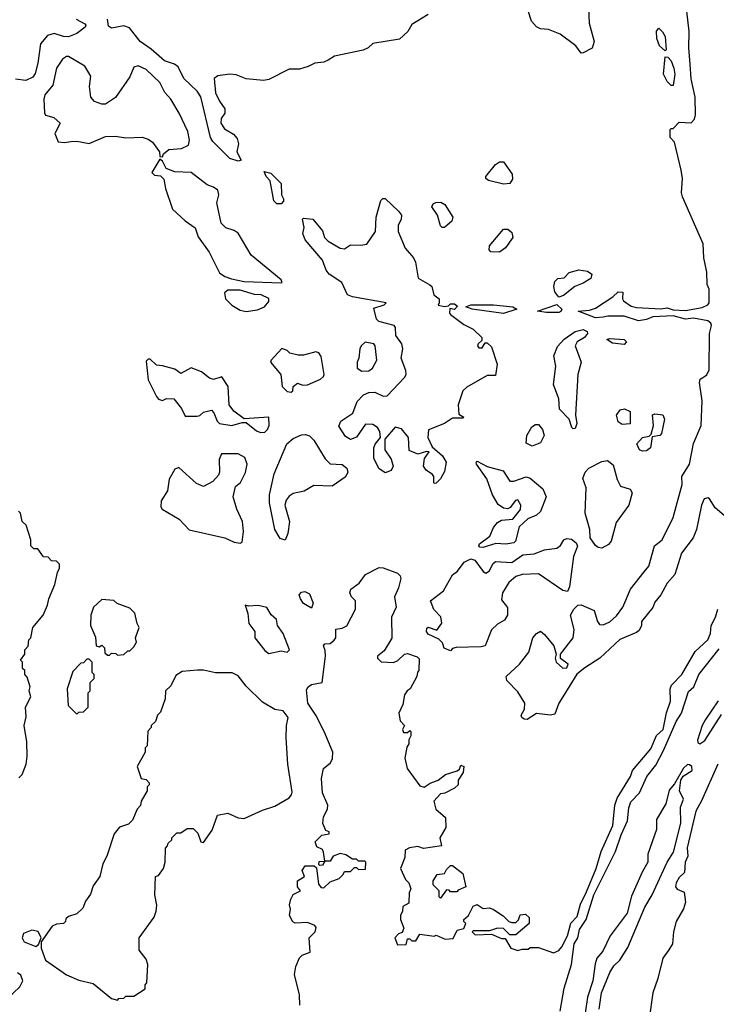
# Model space of a CAD drawing. Extents: x 2380107 to 2585170, y 384273 to 546161.
# Tile 239 of 256: x 2515066 to 2518476, y 467689 to 472512. Entities that reach past the tile are written whole.
import ezdxf

# ---------------------------------------------------------------- set-up
doc = ezdxf.new("R2010")
doc.units = 0

msp = doc.modelspace()

# ---------------------------------------------------------------- linework, layer by layer
at = {"layer": '0CON05XD'}
for points in [[(2517847.1, 472647.1), (2517853.2, 472495), (2517878.1, 472405), (2517867.6, 472372.4), (2517825, 472350), (2517815, 472348.8), (2517788.6, 472385), (2517711, 472441), (2517655, 472463.5), (2517615, 472466.9), (2517595, 472476.5), (2517571.6, 472505), (2517555.3, 472555)], [(2517724.2, 469195), (2517705.8, 469165), (2517685, 469110), (2517665, 469106), (2517595, 469113.3), (2517550, 469085), (2517535, 469086.7), (2517523.6, 469093.6), (2517520, 469105), (2517536.2, 469135), (2517538.8, 469165), (2517505, 469220), (2517451.2, 469275), (2517446.7, 469295), (2517513.3, 469355), (2517558, 469415), (2517578.6, 469485), (2517595, 469506.2), (2517615, 469516.7), (2517635, 469501.2), (2517680, 469445), (2517692.5, 469405), (2517687.5, 469385), (2517692.5, 469365), (2517725, 469336.7), (2517745, 469337.5), (2517750, 469355), (2517713.3, 469383.3), (2517712.5, 469405), (2517775.7, 469485), (2517780, 469525), (2517762.5, 469595), (2517778.8, 469625), (2517797.5, 469645), (2517815, 469646), (2517878.3, 469618.3), (2517894.1, 469564.1), (2517905, 469550), (2517921.7, 469548.3), (2517955, 469562.5), (2517987.7, 469592.3), (2518018, 469635), (2518056.4, 469723.6), (2518122.1, 469807.9), (2518145.8, 469835), (2518173.8, 469935), (2518211.2, 469965), (2518265.5, 470074.5), (2518309.4, 470235), (2518307.8, 470275), (2518344.7, 470335.3), (2518363.7, 470436.3), (2518401.9, 470525), (2518406.4, 470645), (2518394.4, 470735.6), (2518397.7, 470752.3), (2518428.3, 470771.7), (2518440.8, 470795), (2518442.5, 470975), (2518452, 471015), (2518450, 471025), (2518435, 471036.5), (2518365, 471050), (2518325, 471044.7), (2518265, 471061.8), (2518165, 471056.9), (2518135, 471044), (2518095, 471037.5), (2518025, 471059.4), (2517945, 471060.6), (2517922.5, 471055), (2517885, 471051.2), (2517800, 471085), (2517855, 471090), (2517885, 471099.2), (2517970, 471155), (2517995, 471180), (2518018.3, 471178.3), (2518017.5, 471145), (2518022.5, 471135), (2518058.7, 471108.7), (2518085, 471101.9), (2518204.6, 471095.4), (2518235, 471100.4), (2518265, 471091.2), (2518325, 471087.5), (2518407.4, 471102.6), (2518433.8, 471115), (2518441.2, 471125), (2518441.7, 471191.7), (2518432, 471215), (2518430, 471275), (2518414.2, 471345), (2518412.5, 471415), (2518310, 471645), (2518306, 471665), (2518310, 471735), (2518303.8, 471775), (2518271.7, 471911.7), (2518250, 471935), (2518250, 471975), (2518255, 471980), (2518265, 471980), (2518295, 472010), (2518353, 472007), (2518368.8, 472025), (2518373.9, 472046.1), (2518372.3, 472132.3), (2518352.3, 472222.3), (2518348, 472295), (2518340.8, 472375), (2518342.5, 472455), (2518326.4, 472596.4)], [(2515342.5, 472515), (2515385, 472492.5), (2515390, 472485), (2515386.2, 472475), (2515345.5, 472444.5), (2515305, 472428.1), (2515279.7, 472429.7), (2515235, 472444), (2515202.5, 472435), (2515166.7, 472393.3), (2515155, 472300), (2515141.7, 472248.3), (2515129.5, 472230.5), (2515095, 472213.8), (2515045, 472221.2)], [(2517065, 472538.1), (2516985, 472488.8), (2516965.8, 472454.2), (2516925, 472416.7), (2516795, 472395.8), (2516772, 472375), (2516746.7, 472363.3), (2516606.1, 472333.9), (2516575, 472313.8), (2516555, 472304), (2516510.3, 472299.7), (2516477.6, 472282.4), (2516435, 472270), (2516385, 472270), (2516285, 472220), (2516260, 472215), (2516175, 472222), (2516125, 472242), (2516095, 472245.8), (2516035, 472236.7), (2516017.5, 472225), (2516024.5, 472154.5), (2516043, 472113), (2516070, 472075), (2516070, 472055), (2516051.4, 472028.6), (2516050, 472005), (2516067.9, 471977.9), (2516111.7, 471951.7), (2516130, 471930), (2516136, 471905), (2516128.8, 471865), (2516150, 471825), (2516135, 471820), (2516095, 471832), (2516010.5, 471915), (2516000.5, 471935), (2515952.9, 472135), (2515935, 472162), (2515869.2, 472225), (2515841.7, 472281.7), (2515823.9, 472293.9), (2515775, 472310), (2515708.5, 472368.5), (2515654.7, 472404.7), (2515602.7, 472472.7), (2515575, 472482), (2515515, 472471.1), (2515500.7, 472480.7), (2515495.8, 472515)], [(2518225, 472360), (2518197.5, 472385), (2518185, 472420), (2518183.6, 472456.4), (2518195, 472470), (2518213, 472453), (2518225, 472430), (2518230, 472365), (2518225, 472360)], [(2515765, 471840), (2515770, 471855), (2515795, 471876.7), (2515858.3, 471881.7), (2515891.7, 471898.3), (2515897.7, 471922.3), (2515888.6, 471965), (2515845.8, 472055), (2515805, 472123.8), (2515775.4, 472155.4), (2515751.4, 472205), (2515685, 472268.6), (2515645, 472286.2), (2515625, 472280), (2515605, 472232.5), (2515535, 472130.8), (2515485, 472098.8), (2515468.3, 472098.3), (2515432.2, 472112.2), (2515413.1, 472133.1), (2515407.5, 472185), (2515413.8, 472235), (2515384.2, 472284.2), (2515305, 472332.5), (2515295, 472332.5), (2515275, 472319.2), (2515245.5, 472275), (2515227.9, 472192.1), (2515188.9, 472145), (2515183.7, 472123.7), (2515186.4, 472056.4), (2515192.5, 472045), (2515232.7, 472032.7), (2515263.3, 472005), (2515237.5, 471955), (2515253.6, 471913.6), (2515285, 471910), (2515316.4, 471916.4), (2515345, 471917.5), (2515405, 471906), (2515485, 471940), (2515535, 471941.2), (2515585, 471933.3), (2515665, 471936.7), (2515695, 471926.7), (2515715, 471912.5), (2515750, 471865), (2515751.7, 471841.7), (2515765, 471840)], [(2518265, 472190), (2518255, 472190), (2518235, 472210), (2518217.5, 472245), (2518225, 472330), (2518238.3, 472328.3), (2518255, 472310), (2518267.5, 472275), (2518272.5, 472245), (2518265, 472190)], [(2516345, 471223.3), (2516350, 471225), (2516345, 471237.5), (2516198.8, 471358.8), (2516135, 471466.2), (2516115, 471480), (2516075, 471493.3), (2516052.5, 471515), (2516031.2, 471615), (2516040, 471655), (2516035, 471676.7), (2516015, 471691.2), (2515982.7, 471702.7), (2515905, 471763.8), (2515825, 471766.7), (2515783.3, 471783.3), (2515765, 471820), (2515751.7, 471828.3), (2515713, 471763), (2515725, 471750), (2515755, 471747.5), (2515770.7, 471730.7), (2515778.8, 471685), (2515813.5, 471583.5), (2515875, 471526.7), (2515925, 471492.5), (2515939.3, 471449.3), (2515993.6, 471373.6), (2516043, 471273), (2516070, 471255), (2516103.3, 471243.3), (2516165, 471230.4), (2516345, 471223.3)], [(2517435, 471706), (2517360, 471725), (2517347.5, 471735), (2517347.5, 471745), (2517395, 471803.3), (2517415, 471816.2), (2517435, 471816.2), (2517476, 471755), (2517478.3, 471731.7), (2517465, 471710), (2517435, 471706)], [(2516345, 471610), (2516325, 471610), (2516310, 471625), (2516292.5, 471722.5), (2516272.5, 471745), (2516261.7, 471768.3), (2516295, 471760), (2516345, 471710), (2516347.5, 471655), (2516357.5, 471635), (2516357, 471623), (2516345, 471610)], [(2517095, 470240), (2517092.5, 470245), (2517092.5, 470275), (2517086.7, 470285), (2517055, 470306.2), (2517042, 470325), (2517047, 470363), (2517070, 470395), (2517056.7, 470396.7), (2517015, 470384), (2516972.3, 470402.3), (2516969.4, 470465), (2516935, 470508), (2516903.9, 470516.1), (2516853, 470457), (2516854, 470405), (2516885, 470360), (2516894, 470326), (2516885, 470303.3), (2516855, 470293.3), (2516824.2, 470314.2), (2516800, 470365), (2516798.8, 470415), (2516806.4, 470433.6), (2516832.5, 470465), (2516828.8, 470495), (2516816.7, 470515), (2516795, 470528.8), (2516758.3, 470531.7), (2516715, 470466.7), (2516685, 470456.2), (2516660, 470470), (2516628.3, 470521.7), (2516637.5, 470545), (2516696.2, 470585), (2516717.9, 470642.1), (2516748, 470675), (2516775, 470685.5), (2516805, 470688.1), (2516845, 470668.8), (2516865, 470670), (2516950.3, 470759.7), (2516957.5, 470775), (2516955.9, 470794.1), (2516932.5, 470855), (2516940.6, 470900.6), (2516937.1, 470925), (2516907.5, 470965), (2516906.2, 471005), (2516898.8, 471015), (2516823.8, 471033.8), (2516811.9, 471045), (2516800, 471100), (2516850, 471115), (2516860, 471125), (2516695, 471154.3), (2516670, 471165), (2516642.5, 471225), (2516581.2, 471265), (2516566.7, 471285), (2516547.5, 471335), (2516463.9, 471433.9), (2516452.5, 471465), (2516457.5, 471495), (2516450, 471535), (2516455, 471540), (2516500, 471535), (2516548.3, 471478.3), (2516557.5, 471445), (2516575, 471427.5), (2516635, 471392.5), (2516655, 471390), (2516685, 471410), (2516735, 471407.5), (2516765, 471412.5), (2516807.5, 471475), (2516810, 471545), (2516833, 471627), (2516843, 471637), (2516855, 471636.7), (2516920.8, 471575), (2516934.2, 471555), (2516934, 471535), (2516918.8, 471505), (2516919.2, 471475), (2516953.1, 471393.1), (2516993.8, 471345), (2517003.3, 471325), (2517016.4, 471246.4), (2517074, 471214), (2517083.3, 471205), (2517092.5, 471165), (2517120, 471145), (2517120, 471125), (2517113.6, 471113.6), (2517145, 471107.5), (2517165, 471110), (2517175, 471120), (2517195, 471120), (2517208.3, 471108.3), (2517195, 471093.3), (2517171.7, 471098.3), (2517170, 471075), (2517175, 471067.5), (2517239.5, 471019.5), (2517285.6, 470995.6), (2517327.5, 470955), (2517328.3, 470941.7), (2517310, 470925), (2517307.5, 470915), (2517314.2, 470904.2), (2517330, 470905), (2517345, 470930), (2517355, 470930), (2517375, 470910), (2517403.3, 470825), (2517395, 470770), (2517355, 470770), (2517255, 470712.5), (2517235.6, 470694.4), (2517211.9, 470625), (2517215, 470580), (2517240, 470565), (2517235, 470560), (2517185, 470560), (2517145, 470534), (2517066.4, 470503.6), (2517064.3, 470465), (2517085, 470420), (2517135, 470375.8), (2517153.3, 470345), (2517145, 470300), (2517125, 470262.5), (2517105, 470242.5), (2517095, 470240)], [(2517145, 471493.8), (2517133.8, 471493.8), (2517125, 471502.5), (2517111.4, 471555), (2517083.3, 471595), (2517090, 471610), (2517102.7, 471617.3), (2517127.9, 471617.9), (2517147.3, 471607.3), (2517185.7, 471545), (2517182, 471525), (2517145, 471493.8)], [(2517415, 471373.8), (2517372.5, 471375), (2517363.8, 471385), (2517366, 471405), (2517434.3, 471485.7), (2517455, 471486.7), (2517475, 471470), (2517480, 471445), (2517444, 471395), (2517415, 471373.8)], [(2517705, 471152.5), (2517685, 471180), (2517680, 471205), (2517685, 471230), (2517700, 471245), (2517731.7, 471248.3), (2517756.4, 471273.6), (2517802.7, 471287.3), (2517845, 471281.2), (2517866.7, 471265), (2517862.5, 471245), (2517825, 471221.2), (2517784, 471206), (2517728.3, 471161.7), (2517705, 471152.5)], [(2516175, 471083.3), (2516229.3, 471090.7), (2516263.6, 471106.4), (2516285, 471132.5), (2516285, 471146.7), (2516247.5, 471165), (2516215, 471166.9), (2516145, 471187.8), (2516085, 471187.1), (2516067.5, 471175), (2516072.5, 471145), (2516104.2, 471114.2), (2516145, 471090), (2516175, 471083.3)], [(2517435, 471073.3), (2517280, 471095), (2517250, 471105), (2517275, 471116), (2517385, 471115.6), (2517480, 471105), (2517500, 471095), (2517435, 471073.3)], [(2517705, 471077.5), (2517645, 471077.5), (2517600, 471085), (2517695, 471117.5), (2517720, 471095), (2517715, 471082.5), (2517705, 471077.5)], [(2517775, 470508.8), (2517768.8, 470515), (2517756.2, 470555), (2517708.8, 470605), (2517705.7, 470655.7), (2517678.8, 470725), (2517690, 470815), (2517680, 470865), (2517698.8, 470911.2), (2517731.9, 470948.1), (2517785.7, 470984.3), (2517825, 470994), (2517843.3, 470985), (2517846, 470975), (2517830, 470955), (2517795, 470933.8), (2517785.8, 470915), (2517814.5, 470835), (2517798.8, 470775), (2517787.1, 470575), (2517794, 470535), (2517785, 470510), (2517775, 470508.8)], [(2516740.7, 470790.7), (2516775, 470792), (2516793.3, 470805), (2516813.3, 470845), (2516806.7, 470915), (2516800, 470925), (2516757, 470933), (2516737.5, 470915), (2516730.7, 470899.3), (2516726.7, 470855), (2516717.5, 470835), (2516717.5, 470805), (2516740.7, 470790.7)], [(2518025, 470921.2), (2517968.3, 470928.3), (2517940, 470945), (2517955, 470950), (2518025, 470946.2), (2518036.7, 470935), (2518025, 470921.2)], [(2516395, 470687.5), (2516402.5, 470695), (2516403.9, 470716.1), (2516425, 470732.5), (2516451.7, 470721.7), (2516475, 470724), (2516538.3, 470751.7), (2516553.3, 470765), (2516556.2, 470775), (2516541.7, 470861.7), (2516530, 470880), (2516515, 470886), (2516455, 470868.8), (2516428.3, 470868.3), (2516388.8, 470878.8), (2516375, 470892.5), (2516348.3, 470901.7), (2516297.5, 470845), (2516293.3, 470835), (2516343.9, 470773.9), (2516350, 470715), (2516375, 470691.2), (2516395, 470687.5)], [(2516245, 470490.8), (2516265, 470492), (2516279.2, 470505), (2516287.1, 470525), (2516286.1, 470566.1), (2516165, 470556.7), (2516113.3, 470595), (2516090.8, 470625), (2516086.2, 470715), (2516055, 470762.5), (2516015, 470750), (2515995, 470756.7), (2515955, 470786.7), (2515905, 470806.7), (2515855, 470780), (2515825, 470800), (2515765, 470817.5), (2515735, 470820), (2515705, 470850), (2515695, 470850), (2515685, 470840), (2515695, 470747.5), (2515735, 470666.2), (2515745, 470654), (2515765, 470646.7), (2515785, 470657.5), (2515820, 470655), (2515857, 470607), (2515875, 470570), (2515935, 470570), (2515947, 470573), (2515965, 470590), (2516005, 470600), (2516016.7, 470586.7), (2516032.5, 470545), (2516044.2, 470534.2), (2516104.1, 470524.1), (2516155, 470540), (2516175, 470540), (2516225, 470499.2), (2516245, 470490.8)], [(2518015, 470530), (2517995, 470543.3), (2517988, 470575), (2518005, 470601.2), (2518025.8, 470605.8), (2518053.6, 470593.6), (2518055, 470532.5), (2518015, 470530)], [(2518115, 470398.8), (2518100, 470405), (2518086.7, 470435), (2518113.9, 470466.1), (2518147.5, 470472.5), (2518157.5, 470482.5), (2518168.8, 470525), (2518164, 470576), (2518175, 470581.2), (2518215, 470576.7), (2518222, 470555), (2518207.5, 470485), (2518200, 470475), (2518161.7, 470468.3), (2518153.3, 470415), (2518135, 470401.2), (2518115, 470398.8)], [(2517575, 470424), (2517545, 470437.5), (2517548.1, 470475), (2517572.4, 470517.6), (2517591.2, 470528.8), (2517605, 470528.8), (2517625.6, 470505.6), (2517632.5, 470475), (2517615, 470440), (2517575, 470424)], [(2516365, 469962.5), (2516340.5, 469970.5), (2516314.3, 470015), (2516288.1, 470145), (2516288.1, 470185), (2516312.1, 470287.9), (2516373.1, 470435), (2516405, 470460.8), (2516445, 470478.8), (2516465, 470481.2), (2516483.6, 470473.6), (2516505, 470452.5), (2516561.7, 470361.7), (2516585, 470337.5), (2516645, 470333.3), (2516667.5, 470315), (2516672.5, 470295), (2516659.3, 470270.7), (2516595, 470227.5), (2516505, 470230), (2516457.7, 470202.3), (2516405, 470190.8), (2516385, 470178.8), (2516370.9, 470159.1), (2516364, 470135), (2516386.7, 470055), (2516378.8, 469995), (2516365, 469962.5)], [(2516145, 469947.5), (2516155, 469952.5), (2516161.2, 470005), (2516156, 470055), (2516128.8, 470115), (2516111.2, 470175), (2516122.5, 470225), (2516146.7, 470245), (2516170.8, 470295), (2516179.2, 470335), (2516168.3, 470368.3), (2516135, 470386), (2516053.3, 470385), (2516042.3, 470357.7), (2516043.6, 470296.4), (2516038.3, 470281.7), (2516010.5, 470249.5), (2515965, 470226), (2515930.5, 470240.5), (2515845, 470318.8), (2515825, 470310), (2515797.7, 470262.3), (2515788.8, 470205), (2515758.8, 470155), (2515756.4, 470126.4), (2515763.3, 470115), (2515845.7, 470065.7), (2515895, 470012.9), (2516070, 469975), (2516115, 469953.3), (2516145, 469947.5)], [(2517335, 469926.7), (2517318.3, 469928.3), (2517313.3, 469935), (2517317.5, 469945), (2517367.5, 469982.5), (2517386, 470025), (2517405, 470050), (2517425, 470061.2), (2517480, 470065), (2517517.7, 470112.3), (2517518.8, 470135), (2517505, 470160), (2517492.3, 470157.7), (2517467.5, 470122.5), (2517455, 470116), (2517435, 470119.2), (2517408.3, 470138.3), (2517380, 470185), (2517353.4, 470263.4), (2517302.5, 470335), (2517300, 470345), (2517305, 470350), (2517355, 470323.3), (2517432.7, 470302.7), (2517465, 470252.5), (2517485, 470252), (2517545, 470273.3), (2517565, 470266.7), (2517626.2, 470215), (2517642.5, 470175), (2517616, 470104), (2517595, 470085.8), (2517552.7, 470067.3), (2517511.7, 470028.3), (2517492.5, 469957.5), (2517485, 469950), (2517445, 469943.3), (2517397, 469947), (2517355, 469933.8), (2517335, 469926.7)], [(2517915, 469924.3), (2517897, 469927), (2517885, 469936), (2517858, 469975), (2517856.2, 470015), (2517834, 470095), (2517838.5, 470218.5), (2517822.9, 470265), (2517834.5, 470295.5), (2517852, 470315), (2517915, 470348), (2517943.9, 470353.9), (2517971.2, 470331.2), (2517990.7, 470260.7), (2518006.7, 470226.7), (2518055, 470213.3), (2518064, 470195), (2518047.5, 470135), (2517985, 470048.8), (2517961.8, 469958.2), (2517947.9, 469942.1), (2517915, 469924.3)], [(2518515, 470083.3), (2518470.9, 470120.9), (2518442, 470165), (2518435, 470170), (2518416.2, 470165), (2518402.9, 470135), (2518378.6, 470015), (2518362, 469975), (2518305, 469900), (2518272.5, 469795), (2518235, 469752), (2518204.5, 469695.5), (2518175, 469658.8), (2518165, 469633.8), (2518110, 469565), (2518110, 469545), (2518098.8, 469521.2), (2518085, 469510), (2518003.2, 469476.8), (2517905.6, 469384.4), (2517831.7, 469338.3), (2517793.6, 469306.4), (2517724.2, 469195)], [(2515061.7, 468798.3), (2515077.5, 468815), (2515097.5, 468865), (2515102.5, 468905), (2515100, 468975), (2515086.7, 469055), (2515097, 469097), (2515093.3, 469145), (2515120, 469195), (2515112.5, 469225), (2515117.5, 469245), (2515101.7, 469291.7), (2515090, 469305), (2515090, 469325), (2515080, 469335), (2515080, 469365), (2515070, 469375), (2515090, 469405), (2515090, 469425), (2515107, 469443), (2515110, 469475), (2515120, 469485), (2515130, 469535), (2515180, 469595), (2515202.5, 469645), (2515207.5, 469675), (2515237.5, 469745), (2515250, 469805), (2515260, 469825), (2515260, 469845), (2515245, 469860), (2515221.7, 469861.7), (2515205, 469880), (2515181.7, 469881.7), (2515155, 469920), (2515135, 469920), (2515120, 469935), (2515120, 469965), (2515097, 470037), (2515077.5, 470055), (2515070, 470095), (2515060, 470105)], [(2517175, 469420), (2517143.6, 469433.6), (2517135, 469460), (2517118.3, 469478.3), (2517065, 469502.5), (2517057.5, 469515), (2517058.3, 469531.7), (2517065, 469537.5), (2517108.3, 469521.7), (2517133, 469557), (2517127.7, 469587.7), (2517092.7, 469622.7), (2517077.5, 469665), (2517140, 469715), (2517185, 469792.5), (2517209.3, 469810.7), (2517241.2, 469855), (2517275, 469871.2), (2517294.2, 469864.2), (2517335, 469810), (2517348.3, 469801.7), (2517365, 469813.3), (2517382.5, 469847.5), (2517395, 469858), (2517475, 469854), (2517529.5, 469890.5), (2517583.8, 469896.2), (2517635, 469916), (2517695.7, 469924.3), (2517713.8, 469936.2), (2517730, 469965), (2517745, 469971.2), (2517767, 469967), (2517789.3, 469949.3), (2517796.1, 469933.9), (2517777.3, 469882.7), (2517758, 469735), (2517748, 469712), (2517725, 469716), (2517605, 469797.5), (2517525, 469794.2), (2517495, 469784.2), (2517460, 469755), (2517429.2, 469705), (2517425, 469670), (2517453.3, 469633.3), (2517454.4, 469595), (2517439.3, 469570.7), (2517405, 469551.2), (2517375, 469523.3), (2517344.2, 469445.8), (2517325, 469440), (2517202.3, 469437.7), (2517185, 469432.5), (2517175, 469420)], [(2516436.7, 467685), (2516436.2, 467735), (2516411.2, 467835), (2516416.7, 467875), (2516435, 467917.5), (2516449.3, 467930.7), (2516487.5, 467945), (2516483.3, 468015), (2516512.5, 468045), (2516517.5, 468065), (2516510, 468075), (2516475, 468090), (2516415, 468087.5), (2516403.3, 468093.3), (2516387.1, 468125), (2516391.2, 468155), (2516385.9, 468175.9), (2516392.5, 468205), (2516405, 468226.7), (2516440, 468245), (2516426.2, 468265), (2516426.2, 468293.8), (2516460, 468315), (2516449.2, 468345), (2516462.9, 468367.1), (2516507.5, 468367.5), (2516518.3, 468358.3), (2516528.3, 468278.3), (2516541.7, 468261.7), (2516555, 468260), (2516585, 468290), (2516630, 468305), (2516650, 468325), (2516655, 468340), (2516685, 468340), (2516705, 468360), (2516715, 468360), (2516725, 468350), (2516758.3, 468351.7), (2516760, 468385), (2516755, 468390), (2516725, 468390), (2516715, 468400), (2516695, 468400), (2516661.7, 468421.7), (2516635, 468427.5), (2516600, 468415), (2516585, 468390), (2516560, 468390), (2516548.3, 468371.7), (2516535, 468370), (2516530, 468375), (2516531.7, 468388.3), (2516560, 468390), (2516552.5, 468435), (2516548.3, 468448.3), (2516520.7, 468460.7), (2516512.5, 468485), (2516545, 468517.5), (2516580, 468525), (2516580, 468535), (2516565, 468540), (2516549.2, 468575), (2516553, 468607), (2516572.5, 468645), (2516574.2, 468664.2), (2516548.8, 468725), (2516543.8, 468795), (2516553.3, 468845), (2516587.1, 468872.9), (2516597.3, 468892.7), (2516598, 468925), (2516556.4, 469026.4), (2516515.4, 469105.4), (2516475.7, 469165), (2516470.3, 469229.7), (2516478, 469245), (2516495, 469255.8), (2516546.2, 469265), (2516563.3, 469395), (2516561.7, 469421.7), (2516552.5, 469445), (2516560, 469455), (2516585, 469457.5), (2516605, 469472.5), (2516613.3, 469485), (2516613.3, 469526.7), (2516645, 469532), (2516666.6, 469543.4), (2516710, 469625), (2516708.8, 469665), (2516690, 469685), (2516682.5, 469705), (2516687, 469723), (2516728.3, 469751.7), (2516758, 469795), (2516825, 469828.6), (2516845, 469827.5), (2516915, 469802), (2516928.3, 469788.3), (2516931.2, 469775), (2516920.5, 469729.5), (2516900.8, 469685), (2516908.1, 469635), (2516885.7, 469585), (2516887.8, 469482.2), (2516849.4, 469420.6), (2516817.5, 469395), (2516817.5, 469385), (2516835, 469367.5), (2516895, 469363.3), (2516916.1, 469373.9), (2516950, 469405), (2516965, 469407.5), (2517011.7, 469391.7), (2517021.7, 469381.7), (2517020, 469325), (2517013, 469317), (2517010, 469295), (2516977.5, 469235), (2516962.5, 469225), (2516950, 469205), (2516941.7, 469158.3), (2516922.5, 469115), (2516928.3, 469078.3), (2516950, 469055), (2516940, 469035), (2516945, 469020), (2516965, 469020), (2516975, 469030), (2516980, 469025), (2516980, 469005), (2516970, 468985), (2516970, 468965), (2516960.7, 468949.3), (2516951.2, 468895), (2516962.5, 468845), (2517025, 468760), (2517045, 468752.5), (2517075, 468772.5), (2517115, 468787.5), (2517150, 468815), (2517207, 468833), (2517218.3, 468841.7), (2517225, 468860), (2517240, 468855), (2517237.5, 468825), (2517213, 468787), (2517212.5, 468765), (2517195, 468747.5), (2517147, 468723), (2517125, 468720), (2517092.5, 468685), (2517102.5, 468645), (2517150, 468605), (2517152.5, 468555), (2517122.5, 468505), (2517130, 468465), (2517043, 468453), (2517015, 468462.5), (2516973.8, 468456.2), (2516952.5, 468445), (2516951.7, 468408.3), (2516930, 468355), (2516955, 468300), (2516970, 468285), (2516980, 468255), (2516972.5, 468235), (2516970, 468185), (2516941.7, 468168.3), (2516940, 468145), (2516930, 468125), (2516930, 468105), (2516947, 468063), (2516938.3, 468041.7), (2516920, 468035), (2516902.5, 468015), (2516915, 467980), (2516958.3, 467981.7), (2516965, 468010), (2516975, 468010), (2516985, 468000), (2517005, 468000), (2517025, 468032.5), (2517095, 468022.5), (2517105, 468027.5), (2517148.3, 468008.3), (2517188.3, 468011.7), (2517207, 468053), (2517240, 468060), (2517250, 468085), (2517240, 468095), (2517240, 468105), (2517262.5, 468125), (2517285, 468170), (2517305, 468177.5), (2517335, 468158.8), (2517365, 468161.2), (2517385, 468153.3), (2517433, 468123), (2517460, 468095), (2517475, 468090), (2517495, 468090), (2517507, 468103), (2517515, 468127.5), (2517541.7, 468131.7), (2517560, 468115), (2517560, 468085), (2517495, 468030), (2517465, 468030), (2517435, 468060), (2517405, 468062.5), (2517365, 468050), (2517285, 468050), (2517280, 468045), (2517295, 468030), (2517375, 468032.5), (2517425, 468012.5), (2517441.7, 468011.7), (2517470, 467965), (2517505, 467952.5), (2517525, 467960), (2517555, 467960), (2517565, 467967.5), (2517605, 467967.5), (2517679.3, 467940.7), (2517705, 467952.5), (2517719.4, 467970.6), (2517747.1, 468025), (2517763.9, 468086.1), (2517795, 468120), (2517810.5, 468179.5), (2517839.8, 468239.8), (2517887.1, 468355), (2517912.2, 468437.8), (2517969.6, 468565), (2517978.9, 468665), (2517991.1, 468698.9), (2518056, 468805), (2518066, 468834), (2518155, 468941.2), (2518183.2, 469006.8), (2518216.2, 469035), (2518232.9, 469117.1), (2518252.5, 469175), (2518250.8, 469235), (2518257.4, 469252.6), (2518306.5, 469305), (2518372, 469418), (2518434.4, 469475), (2518447.3, 469505), (2518451.4, 469545), (2518472.9, 469585), (2518482.9, 469625)], [(2516495, 469630), (2516455, 469653.3), (2516440, 469675), (2516434, 469695), (2516445, 469707.5), (2516461.7, 469711.7), (2516485, 469700), (2516502.5, 469655), (2516495, 469630)], [(2515545, 469400), (2515575, 469402.5), (2515595, 469420), (2515605, 469420), (2515625, 469440), (2515637, 469463), (2515632.5, 469485), (2515650, 469535), (2515640, 469555), (2515630, 469605), (2515605, 469630), (2515543, 469653), (2515527, 469667), (2515468.3, 469671.7), (2515427.5, 469635), (2515413.3, 469595), (2515412.5, 469545), (2515437, 469487), (2515440, 469445), (2515455, 469440), (2515468.3, 469448.3), (2515480, 469435), (2515481.7, 469411.7), (2515495, 469400), (2515505, 469400), (2515515, 469410), (2515537, 469407), (2515545, 469400)], [(2516285, 469407.5), (2516345, 469421.2), (2516375, 469413.8), (2516386.2, 469425), (2516356.2, 469505), (2516327.5, 469545), (2516322.5, 469575), (2516296.7, 469596.7), (2516275, 469632.5), (2516233.6, 469643.6), (2516185, 469640), (2516170, 469645), (2516183, 469603), (2516186.7, 469555), (2516217.5, 469515), (2516216.2, 469485), (2516265, 469422.5), (2516285, 469407.5)], [(2517711.9, 467655), (2517731.3, 467768.7), (2517767.5, 467885), (2517779.8, 467985), (2517798.4, 468015), (2517806.9, 468055), (2517839.7, 468105), (2517875.8, 468225), (2517982.7, 468437.3), (2518011, 468519), (2518042, 468588), (2518047.8, 468652.2), (2518058.3, 468681.7), (2518099.6, 468725), (2518135.8, 468805), (2518179.7, 468860.3), (2518218, 468932), (2518280, 469075), (2518305.3, 469115), (2518339.2, 469220.8), (2518365.5, 469245), (2518390, 469305), (2518489.5, 469430.5)], [(2515345, 469110), (2515355, 469120), (2515378.3, 469121.7), (2515400, 469145), (2515400, 469215), (2515410, 469225), (2515410, 469265), (2515430, 469285), (2515430, 469305), (2515420, 469315), (2515420, 469365), (2515405, 469380), (2515395, 469380), (2515378.3, 469361.7), (2515365, 469360), (2515325, 469320), (2515297.5, 469235), (2515303, 469153), (2515345, 469110)], [(2515545, 467710), (2515551.7, 467718.3), (2515575, 467720), (2515585, 467730), (2515625, 467730), (2515680, 467765), (2515680, 467785), (2515687.5, 467795), (2515692.5, 467885), (2515685, 467910), (2515650, 467955), (2515650, 468015), (2515723.6, 468116.4), (2515733.3, 468145), (2515736.2, 468175), (2515727.5, 468225), (2515730, 468315), (2515745, 468320), (2515770, 468355), (2515777.5, 468385), (2515780, 468455), (2515790, 468465), (2515791.7, 468478.3), (2515810, 468495), (2515810, 468505), (2515835, 468530), (2515855, 468530), (2515885, 468550), (2515915, 468550), (2515937, 468527), (2515952.5, 468485), (2515965, 468482.5), (2516007.7, 468542.3), (2516033.8, 468616.2), (2516085, 468626.2), (2516135, 468602.5), (2516165, 468600), (2516255, 468640.6), (2516315, 468660), (2516385, 468700.8), (2516395.8, 468715), (2516398.8, 468728.8), (2516378.6, 468865), (2516370, 468995), (2516371.2, 469055), (2516380, 469095), (2516355, 469126.2), (2516314.1, 469134.1), (2516255, 469168.6), (2516175, 469248), (2516135, 469298.8), (2516105, 469312.5), (2516025, 469313.3), (2515965, 469326.7), (2515936.4, 469326.4), (2515860.7, 469319.3), (2515830.7, 469299.3), (2515805, 469250), (2515780, 469225), (2515777.5, 469185), (2515755, 469120), (2515740, 469105), (2515730, 469075), (2515710, 469055), (2515710, 469045), (2515693, 469027), (2515690, 468955), (2515680, 468945), (2515680, 468925), (2515640, 468855), (2515660, 468795), (2515685, 468790), (2515700, 468775), (2515700, 468765), (2515690, 468755), (2515690, 468735), (2515660, 468685), (2515657, 468663), (2515640, 468645), (2515618.3, 468591.7), (2515598.3, 468571.7), (2515555, 468557.5), (2515527.5, 468525), (2515492.5, 468415), (2515473, 468377), (2515457.5, 468315), (2515425, 468270), (2515411.7, 468228.3), (2515387.5, 468195), (2515375, 468160), (2515345, 468132.5), (2515305, 468120), (2515291.7, 468108.3), (2515290, 468095), (2515280, 468085), (2515245, 468082.5), (2515225, 468072.5), (2515170, 467995), (2515170, 467965), (2515192.5, 467905), (2515295, 467834.4), (2515355, 467807.5), (2515425, 467791.2), (2515461.4, 467761.4), (2515515, 467717.5), (2515545, 467710)], [(2518484.8, 469175.2), (2518423.1, 469085), (2518406.8, 469055), (2518383.6, 468983.6), (2518385, 468972), (2518395, 468965.5), (2518419.2, 468980.8), (2518500.7, 469109.3)], [(2517903.1, 467665), (2517913.7, 467746.3), (2517954, 467845), (2517975, 467877.5), (2518004.1, 467905.9), (2518042.7, 467967.3), (2518126.4, 468165), (2518161.4, 468225), (2518235.6, 468385), (2518265.7, 468435), (2518303, 468577), (2518300.8, 468655), (2518316, 468695), (2518295.5, 468735.5), (2518302.1, 468787.9), (2518313.8, 468806.2), (2518358.6, 468835), (2518355.7, 468855), (2518345, 468862.5), (2518335, 468863.6), (2518315, 468845.5), (2518270.6, 468769.4), (2518245, 468737.8), (2518229.2, 468670.8), (2518183.7, 468595), (2518182.5, 468545), (2518140.9, 468425), (2518140, 468385), (2518112.6, 468337.4), (2518061.3, 468218.7), (2518039.2, 468135), (2517955.7, 468025), (2517920.6, 467949.4), (2517891.9, 467915), (2517883, 467887), (2517871.4, 467805), (2517845.3, 467725), (2517822, 467568)], [(2518484.2, 468865), (2518404.3, 468685.7), (2518375.8, 468635), (2518334.1, 468455.9), (2518336.7, 468415), (2518323.3, 468385), (2518320, 468335), (2518295, 468310), (2518280, 468285), (2518276.2, 468265), (2518285, 468254), (2518318.8, 468238.8), (2518325, 468190), (2518315, 468157.5), (2518280, 468095), (2518265.7, 468044.3), (2518262, 467985), (2518243, 467957), (2518214.2, 467915), (2518190, 467815), (2518164.5, 467745), (2518128.9, 467491.1)], [(2517125, 468210), (2517120, 468215), (2517120, 468245), (2517090, 468275), (2517090, 468295), (2517110, 468325), (2517145, 468330), (2517155, 468350), (2517175, 468370), (2517185, 468370), (2517235, 468330), (2517250, 468265), (2517211.7, 468248.3), (2517205, 468240), (2517175, 468240), (2517168.3, 468248.3), (2517155, 468250), (2517125, 468210)], [(2515145, 467972.5), (2515158.3, 467981.7), (2515170, 468015), (2515156.4, 468046.4), (2515125, 468052.5), (2515083.6, 468036.4), (2515077.5, 468015), (2515087.5, 467995), (2515145, 467972.5)], [(2515005, 467716.7), (2515066.2, 467775), (2515081.2, 467805), (2515071.7, 467831.7), (2515055, 467843.3)]]:
    msp.add_lwpolyline(points, dxfattribs=at)

doc.saveas('drawing.dxf')
